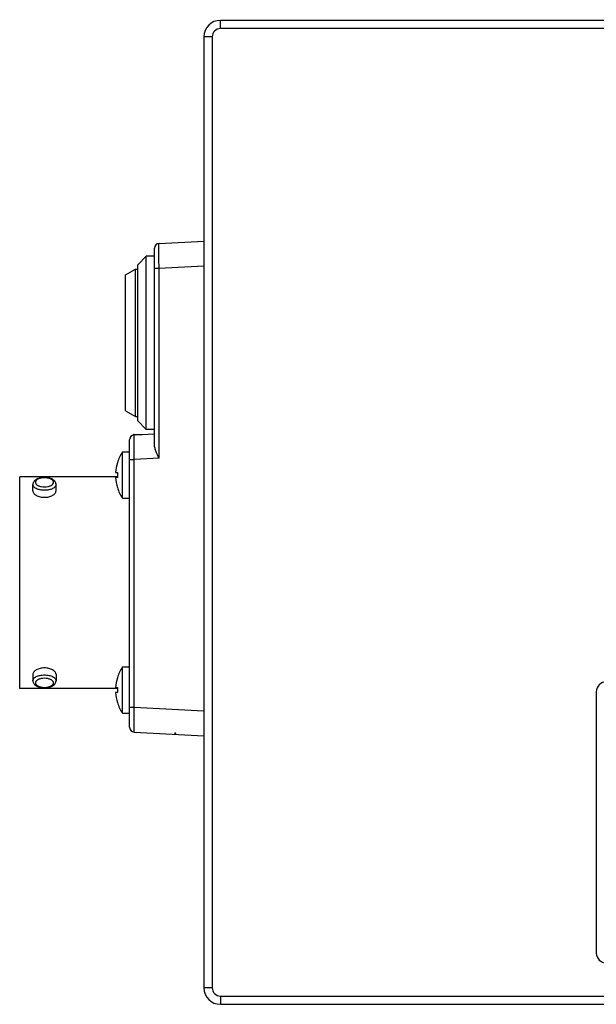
# Model space of a CAD drawing. Header units: millimetres. Extents: x 0 to 841, y 0 to 595.
# Tile 26 of 59: x 592 to 662, y 243 to 362. Entities that reach past the tile are written whole.
import ezdxf

# ---------------------------------------------------------------- set-up
doc = ezdxf.new("R2010")
doc.units = ezdxf.units.MM
doc.header["$LTSCALE"] = 65.395
for name, color, linetype in [('3D-TOPRH-WS-SHAPE', 7, 'CONTINUOUS'), ('BODY_CASE-WS-SHAPE', 7, 'CONTINUOUS'), ('ISO7045-M3X10-4_8-SHAPE', 7, 'CONTINUOUS'), ('PCB_MAIN_WS-RH-SHAPE', 7, 'CONTINUOUS'), ('SRC2A21-26S-SHAPE', 7, 'CONTINUOUS'), ('SW-QM16-F5-SHAPE', 7, 'CONTINUOUS')]:
    doc.layers.add(name, color=color, linetype=linetype)

msp = doc.modelspace()

# ---------------------------------------------------------------- linework, layer by layer
at = {"layer": '3D-TOPRH-WS-SHAPE', "color": 7, "linetype": 'Continuous'}
for p, q in [((616.63, 361.305), (616.63, 362.305)), ((732.63, 362.305), (616.63, 362.305)), ((732.63, 361.305), (616.63, 361.305)), ((614.63, 360.305), (614.63, 245.305)), ((615.63, 360.305), (614.63, 360.305)), ((615.63, 360.305), (615.63, 245.305)), ((608.63, 311.067), (608.63, 334.736)), ((609.199, 335.335), (614.63, 335.619)), ((606.63, 332.735), (607.629, 333.77)), ((608.63, 333.805), (607.629, 333.77)), ((607.629, 312.84), (607.629, 333.77)), ((606.63, 313.875), (606.63, 332.735)), ((608.63, 332.339), (609.199, 332.339)), ((609.199, 332.339), (614.63, 332.623)), ((609.199, 309.339), (609.199, 332.339)), ((605.13, 331.512), (606.33, 332.205)), ((605.13, 315.098), (605.13, 331.512)), ((606.33, 314.405), (606.33, 332.205)), ((606.33, 332.205), (606.63, 332.205)), ((605.13, 315.098), (606.33, 314.405)), ((606.33, 314.405), (606.63, 314.405)), ((606.63, 313.875), (607.629, 312.84)), ((606.13, 312.168), (606.13, 312.249)), ((606.13, 312.249), (607.202, 312.23)), ((606.347, 312.185), (608.63, 312.305)), ((608.63, 312.805), (607.629, 312.84)), ((605.63, 276.832), (605.63, 311.578)), ((604.779, 304.505), (604.779, 310.105)), ((604.779, 310.105), (605.63, 310.105)), ((604.151, 308.805), (604.161, 308.805)), ((605.63, 309.182), (606.199, 309.182)), ((609.199, 309.339), (606.199, 309.182)), ((606.199, 279.228), (606.199, 309.182)), ((603.939, 307.605), (604.161, 307.605)), ((592.33, 281.505), (592.33, 307.105)), ((604.161, 307.105), (592.33, 307.105)), ((593.93, 305.39), (593.93, 306.169)), ((596.73, 305.39), (596.73, 306.169)), ((604.161, 307.005), (603.939, 307.005)), ((604.161, 305.805), (604.151, 305.805)), ((604.779, 304.505), (605.63, 304.505)), ((604.779, 278.505), (604.779, 284.105)), ((604.779, 284.105), (605.63, 284.105)), ((593.93, 283.22), (593.93, 282.44)), ((596.73, 283.22), (596.73, 282.44)), ((604.151, 282.805), (604.161, 282.805)), ((604.161, 281.505), (592.33, 281.505)), ((603.939, 281.605), (604.161, 281.605)), ((662.13, 281.105), (662.13, 249.505)), ((604.161, 281.005), (603.939, 281.005)), ((604.161, 279.805), (604.151, 279.805)), ((605.63, 279.228), (606.199, 279.228)), ((606.199, 279.228), (614.63, 278.786)), ((604.779, 278.505), (605.63, 278.505)), ((606.199, 276.232), (614.63, 275.79)), ((611.13, 276.149), (611.13, 276.028)), ((615.63, 245.305), (614.63, 245.305)), ((616.63, 244.305), (720.433, 244.305)), ((616.63, 244.305), (616.63, 243.305)), ((616.63, 243.305), (720.433, 243.305))]:
    msp.add_line(p, q, dxfattribs=at)
for centre, radius, start, end in [((616.63, 360.305), 2, 90, 180), ((616.63, 360.305), 1, 90, 180), ((609.23, 334.736), 0.6, 93, 180), ((606.23, 311.578), 0.6, 99.59407, 180), ((606.23, 311.671), 0.506, 93.59196, 95.68781), ((607.1, 297.796), 14.409, 92.99383, 93.58772), ((608.921, 307.305), 5, 145.9442, 162.5424), ((608.921, 307.305), 4.991, 162.50987, 176.55397), ((608.921, 307.305), 4.77, 176.39388, 183.60612), ((594.51, 306.169), 0.58, 169.99524, 179.98642), ((595.33, 304.804), 2.175, 89.99915, 95.02364), ((595.329, 304.552), 2.467, 93.59079, 93.92767), ((595.33, 304.533), 2.487, 89.99916, 93.58916), ((595.33, 304.532), 2.487, 86.45325, 90.00081), ((595.33, 304.804), 2.175, 84.97662, 90.00085), ((595.331, 304.551), 2.468, 86.11983, 86.45167), ((596.15, 306.169), 0.58, 0.01132, 9.95873), ((608.921, 307.305), 4.991, 183.44603, 197.49013), ((608.921, 307.305), 5, 197.4576, 214.0558), ((608.921, 281.305), 5, 145.9442, 162.5424), ((594.51, 282.441), 0.58, 180.01132, 189.95873), ((596.15, 282.441), 0.58, 349.99524, 359.98642), ((608.921, 281.305), 4.991, 162.50987, 176.55397), ((663.33, 281.105), 1.2, 90, 180), ((595.33, 283.806), 2.175, 264.97662, 270.00085), ((595.329, 284.059), 2.468, 266.11983, 266.45167), ((595.33, 284.078), 2.487, 266.45325, 270.00081), ((595.33, 283.806), 2.175, 269.99915, 275.02364), ((595.33, 284.077), 2.487, 269.99916, 273.58916), ((595.331, 284.058), 2.467, 273.59079, 273.92767), ((608.921, 281.305), 4.77, 176.39388, 183.60612), ((608.921, 281.305), 4.991, 183.44603, 197.49013), ((608.921, 281.305), 5, 197.4576, 214.0558), ((606.23, 276.832), 0.6, 180, 267), ((663.33, 249.505), 1.2, 180, 270), ((616.63, 245.305), 2, 180, 270), ((616.63, 245.305), 1, 180, 270)]:
    msp.add_arc(centre, radius, start, end, dxfattribs=at)
for points, knots in [([(609.199, 332.339), (609.197, 332.534), (609.193, 332.916), (609.189, 333.47), (609.187, 333.909), (609.186, 334.233), (609.186, 334.45), (609.186, 334.647), (609.186, 334.822), (609.187, 334.972), (609.189, 335.098), (609.19, 335.186), (609.192, 335.242), (609.193, 335.275), (609.194, 335.299), (609.195, 335.319), (609.197, 335.327), (609.197, 335.335), (609.199, 335.335)], [0, 0, 0, 0, 0.1950365, 0.3825708, 0.5554119, 0.6342137, 0.7069096, 0.7727923, 0.8312384, 0.8816753, 0.9236318, 0.9566939, 0.969795, 0.980564, 0.9889724, 0.9950092, 0.9986713, 1, 1, 1, 1]), ([(606.13, 312.168), (606.134, 312.168), (606.15, 312.172), (606.167, 312.174), (606.179, 312.175)], [0, 0, 0, 0, 0.2294608, 1, 1, 1, 1]), ([(606.199, 309.182), (606.193, 309.766), (606.186, 310.572), (606.185, 311.519), (606.187, 311.883), (606.19, 312.025)], [0, 0, 0, 0, 0.6167527, 0.8495803, 1, 1, 1, 1]), ([(606.19, 312.025), (606.191, 312.033), (606.191, 312.059), (606.192, 312.085), (606.193, 312.104)], [0, 0, 0, 0, 0.283207, 1, 1, 1, 1]), ([(606.193, 312.104), (606.193, 312.11), (606.194, 312.129), (606.194, 312.148), (606.196, 312.161)], [0, 0, 0, 0, 0.3165382, 1, 1, 1, 1]), ([(606.196, 312.161), (606.196, 312.163), (606.196, 312.168), (606.197, 312.174), (606.198, 312.177)], [0, 0, 0, 0, 0.3665775, 1, 1, 1, 1]), ([(609.199, 309.339), (609.065, 309.63), (608.87, 310.06), (608.68, 310.64), (608.63, 310.929), (608.63, 311.067)], [0, 0, 0, 0, 0.5255079, 0.7725944, 1, 1, 1, 1]), ([(595.33, 305.469), (595.151, 305.469), (594.811, 305.501), (594.417, 305.623), (594.169, 305.77), (594.036, 305.891), (593.95, 306.025), (593.93, 306.123), (593.93, 306.169)], [0, 0, 0, 0, 0.3184158, 0.6015341, 0.7221102, 0.8268641, 0.9176992, 1, 1, 1, 1]), ([(595.16, 307.014), (595.016, 307.004), (594.741, 306.961), (594.368, 306.821), (594.071, 306.599), (593.959, 306.382), (593.939, 306.27)], [0, 0, 0, 0, 0.2838937, 0.5435055, 0.7773317, 1, 1, 1, 1]), ([(595.14, 306.971), (595.011, 306.96), (594.774, 306.918), (594.507, 306.807), (594.35, 306.686), (594.271, 306.59), (594.229, 306.486), (594.227, 306.338), (594.317, 306.199), (594.453, 306.093), (594.591, 306.018), (594.753, 305.958), (595, 305.897), (595.197, 305.879), (595.33, 305.879)], [0, 0, 0, 0, 0.1568402, 0.2910865, 0.3473129, 0.3962899, 0.4397781, 0.4810952, 0.5718733, 0.6276423, 0.6910094, 0.7613871, 0.8375779, 1, 1, 1, 1]), ([(595.33, 305.879), (595.464, 305.879), (595.66, 305.897), (595.907, 305.958), (596.069, 306.018), (596.207, 306.093), (596.343, 306.199), (596.433, 306.338), (596.431, 306.486), (596.389, 306.59), (596.31, 306.686), (596.153, 306.807), (595.886, 306.918), (595.649, 306.96), (595.521, 306.971)], [0, 0, 0, 0, 0.1624219, 0.2386125, 0.3089901, 0.372357, 0.4281258, 0.5189037, 0.5602207, 0.603709, 0.6526861, 0.7089127, 0.8431595, 1, 1, 1, 1]), ([(596.73, 306.169), (596.73, 306.123), (596.71, 306.025), (596.624, 305.891), (596.491, 305.77), (596.243, 305.623), (595.849, 305.501), (595.51, 305.469), (595.33, 305.469)], [0, 0, 0, 0, 0.082302, 0.1731391, 0.2778947, 0.3984729, 0.6815911, 1, 1, 1, 1]), ([(596.721, 306.27), (596.702, 306.381), (596.589, 306.599), (596.291, 306.821), (595.918, 306.961), (595.642, 307.004), (595.498, 307.014)], [0, 0, 0, 0, 0.2226296, 0.4564487, 0.7160906, 1, 1, 1, 1]), ([(593.93, 305.39), (593.93, 305.343), (593.951, 305.242), (594.036, 305.101), (594.169, 304.97), (594.344, 304.853), (594.556, 304.755), (594.884, 304.654), (595.15, 304.624), (595.33, 304.624)], [0, 0, 0, 0, 0.0822298, 0.1749203, 0.2820021, 0.4041774, 0.5400202, 0.686984, 1, 1, 1, 1]), ([(595.33, 304.624), (595.51, 304.624), (595.776, 304.654), (596.104, 304.755), (596.316, 304.853), (596.491, 304.97), (596.624, 305.101), (596.709, 305.242), (596.73, 305.343), (596.73, 305.39)], [0, 0, 0, 0, 0.313015, 0.4599773, 0.595821, 0.7179984, 0.8250802, 0.9177704, 1, 1, 1, 1]), ([(595.33, 283.986), (595.15, 283.986), (594.884, 283.956), (594.556, 283.855), (594.344, 283.757), (594.169, 283.64), (594.036, 283.509), (593.951, 283.368), (593.93, 283.267), (593.93, 283.22)], [0, 0, 0, 0, 0.313015, 0.4599773, 0.595821, 0.7179984, 0.8250802, 0.9177704, 1, 1, 1, 1]), ([(596.73, 283.22), (596.73, 283.267), (596.709, 283.368), (596.624, 283.509), (596.491, 283.64), (596.316, 283.757), (596.104, 283.855), (595.776, 283.956), (595.51, 283.986), (595.33, 283.986)], [0, 0, 0, 0, 0.0822298, 0.1749203, 0.2820021, 0.4041774, 0.5400202, 0.686984, 1, 1, 1, 1]), ([(593.93, 282.44), (593.93, 282.487), (593.95, 282.585), (594.036, 282.719), (594.169, 282.84), (594.417, 282.987), (594.811, 283.108), (595.151, 283.14), (595.33, 283.14)], [0, 0, 0, 0, 0.0823005, 0.1731357, 0.2778901, 0.3984666, 0.6815859, 1, 1, 1, 1]), ([(593.939, 282.34), (593.958, 282.229), (594.071, 282.01), (594.369, 281.789), (594.742, 281.649), (595.018, 281.606), (595.162, 281.596)], [0, 0, 0, 0, 0.2226296, 0.4564487, 0.7160906, 1, 1, 1, 1]), ([(595.33, 282.731), (595.197, 282.731), (595, 282.713), (594.753, 282.652), (594.591, 282.592), (594.453, 282.517), (594.317, 282.411), (594.227, 282.271), (594.229, 282.123), (594.271, 282.02), (594.35, 281.924), (594.507, 281.803), (594.774, 281.692), (595.011, 281.65), (595.14, 281.639)], [0, 0, 0, 0, 0.1624219, 0.2386125, 0.3089901, 0.372357, 0.4281258, 0.5189037, 0.5602207, 0.603709, 0.6526861, 0.7089127, 0.8431595, 1, 1, 1, 1]), ([(595.33, 283.14), (595.51, 283.14), (595.849, 283.108), (596.243, 282.987), (596.491, 282.84), (596.624, 282.719), (596.71, 282.585), (596.73, 282.487), (596.73, 282.44)], [0, 0, 0, 0, 0.3184089, 0.6015271, 0.7221053, 0.8268609, 0.917698, 1, 1, 1, 1]), ([(595.521, 281.639), (595.649, 281.65), (595.886, 281.692), (596.153, 281.803), (596.31, 281.924), (596.389, 282.02), (596.431, 282.123), (596.433, 282.271), (596.343, 282.411), (596.207, 282.517), (596.069, 282.592), (595.907, 282.652), (595.66, 282.713), (595.464, 282.731), (595.33, 282.731)], [0, 0, 0, 0, 0.1568402, 0.2910865, 0.3473129, 0.3962899, 0.4397781, 0.4810952, 0.5718733, 0.6276423, 0.6910094, 0.7613871, 0.8375779, 1, 1, 1, 1]), ([(595.5, 281.596), (595.644, 281.606), (595.919, 281.649), (596.292, 281.789), (596.589, 282.011), (596.702, 282.228), (596.721, 282.34)], [0, 0, 0, 0, 0.2838937, 0.5435055, 0.7773317, 1, 1, 1, 1]), ([(606.199, 276.232), (606.197, 276.232), (606.197, 276.24), (606.195, 276.248), (606.194, 276.268), (606.193, 276.292), (606.192, 276.325), (606.19, 276.381), (606.189, 276.47), (606.187, 276.595), (606.186, 276.745), (606.186, 276.92), (606.186, 277.117), (606.186, 277.334), (606.187, 277.658), (606.189, 278.097), (606.193, 278.651), (606.197, 279.033), (606.199, 279.228)], [0, 0, 0, 0, 0.0013284, 0.0049897, 0.0110255, 0.0194329, 0.0301999, 0.0432979, 0.0763544, 0.1183047, 0.1687361, 0.2271787, 0.2930578, 0.3657505, 0.4445506, 0.6173948, 0.8049504, 1, 1, 1, 1]), ([(611.13, 276.149), (611.148, 276.138), (611.175, 276.119), (611.203, 276.084), (611.196, 276.058), (611.18, 276.045), (611.158, 276.035), (611.14, 276.03), (611.13, 276.028)], [0, 0, 0, 0, 0.3255351, 0.5342379, 0.615496, 0.7130962, 0.841165, 1, 1, 1, 1])]:
    msp.add_open_spline(points, degree=3, knots=knots, dxfattribs=at)
at = {"layer": 'BODY_CASE-WS-SHAPE', "color": 7, "linetype": 'Continuous'}
for p, q in [((616.63, 361.305), (616.63, 362.305)), ((732.63, 362.305), (616.63, 362.305)), ((732.63, 361.305), (616.63, 361.305)), ((614.63, 360.305), (614.63, 245.305)), ((615.63, 360.305), (614.63, 360.305)), ((615.63, 360.305), (615.63, 245.305)), ((608.63, 311.067), (608.63, 334.736)), ((609.199, 335.335), (614.63, 335.619)), ((606.63, 332.735), (607.629, 333.77)), ((608.63, 333.805), (607.629, 333.77)), ((607.629, 312.84), (607.629, 333.77)), ((606.63, 313.875), (606.63, 332.735)), ((608.63, 332.339), (609.199, 332.339)), ((609.199, 332.339), (614.63, 332.623)), ((609.199, 309.339), (609.199, 332.339)), ((606.63, 313.875), (607.629, 312.84)), ((606.13, 312.168), (606.13, 312.249)), ((606.13, 312.249), (607.202, 312.23)), ((606.347, 312.185), (608.63, 312.305)), ((608.63, 312.805), (607.629, 312.84)), ((605.63, 276.832), (605.63, 311.578)), ((605.63, 309.182), (606.199, 309.182)), ((609.199, 309.339), (606.199, 309.182)), ((606.199, 279.228), (606.199, 309.182)), ((662.13, 281.105), (662.13, 249.505)), ((605.63, 279.228), (606.199, 279.228)), ((606.199, 279.228), (614.63, 278.786)), ((606.199, 276.232), (614.63, 275.79)), ((615.63, 245.305), (614.63, 245.305)), ((616.63, 244.305), (720.433, 244.305)), ((616.63, 244.305), (616.63, 243.305)), ((616.63, 243.305), (720.433, 243.305))]:
    msp.add_line(p, q, dxfattribs=at)
for centre, radius, start, end in [((616.63, 360.305), 2, 90, 180), ((616.63, 360.305), 1, 90, 180), ((609.23, 334.736), 0.6, 93, 180), ((606.23, 311.578), 0.6, 99.59407, 180), ((606.23, 311.671), 0.506, 93.59196, 95.68781), ((607.1, 297.796), 14.409, 92.99383, 93.58772), ((663.33, 281.105), 1.2, 90, 180), ((606.23, 276.832), 0.6, 180, 267), ((663.33, 249.505), 1.2, 180, 270), ((616.63, 245.305), 2, 180, 270), ((616.63, 245.305), 1, 180, 270)]:
    msp.add_arc(centre, radius, start, end, dxfattribs=at)
for points, knots in [([(609.199, 332.339), (609.197, 332.534), (609.193, 332.916), (609.189, 333.47), (609.187, 333.909), (609.186, 334.233), (609.186, 334.45), (609.186, 334.647), (609.186, 334.822), (609.187, 334.972), (609.189, 335.098), (609.19, 335.186), (609.192, 335.242), (609.193, 335.275), (609.194, 335.299), (609.195, 335.319), (609.197, 335.327), (609.197, 335.335), (609.199, 335.335)], [0, 0, 0, 0, 0.1950365, 0.3825708, 0.5554119, 0.6342137, 0.7069096, 0.7727923, 0.8312384, 0.8816753, 0.9236318, 0.9566939, 0.969795, 0.980564, 0.9889724, 0.9950092, 0.9986713, 1, 1, 1, 1]), ([(606.13, 312.168), (606.134, 312.168), (606.15, 312.172), (606.167, 312.174), (606.179, 312.175)], [0, 0, 0, 0, 0.2294608, 1, 1, 1, 1]), ([(606.199, 309.182), (606.193, 309.766), (606.186, 310.572), (606.185, 311.519), (606.187, 311.883), (606.19, 312.025)], [0, 0, 0, 0, 0.6167527, 0.8495803, 1, 1, 1, 1]), ([(606.19, 312.025), (606.191, 312.033), (606.191, 312.059), (606.192, 312.085), (606.193, 312.104)], [0, 0, 0, 0, 0.283207, 1, 1, 1, 1]), ([(606.193, 312.104), (606.193, 312.11), (606.194, 312.129), (606.194, 312.148), (606.196, 312.161)], [0, 0, 0, 0, 0.3165382, 1, 1, 1, 1]), ([(606.196, 312.161), (606.196, 312.163), (606.196, 312.168), (606.197, 312.174), (606.198, 312.177)], [0, 0, 0, 0, 0.3665775, 1, 1, 1, 1]), ([(609.199, 309.339), (609.065, 309.63), (608.87, 310.06), (608.68, 310.64), (608.63, 310.929), (608.63, 311.067)], [0, 0, 0, 0, 0.5255079, 0.7725944, 1, 1, 1, 1]), ([(606.199, 276.232), (606.197, 276.232), (606.197, 276.24), (606.195, 276.248), (606.194, 276.268), (606.193, 276.292), (606.192, 276.325), (606.19, 276.381), (606.189, 276.47), (606.187, 276.595), (606.186, 276.745), (606.186, 276.92), (606.186, 277.117), (606.186, 277.334), (606.187, 277.658), (606.189, 278.097), (606.193, 278.651), (606.197, 279.033), (606.199, 279.228)], [0, 0, 0, 0, 0.0013284, 0.0049897, 0.0110255, 0.0194329, 0.0301999, 0.0432979, 0.0763544, 0.1183047, 0.1687361, 0.2271787, 0.2930578, 0.3657505, 0.4445506, 0.6173948, 0.8049504, 1, 1, 1, 1])]:
    msp.add_open_spline(points, degree=3, knots=knots, dxfattribs=at)
at = {"layer": 'ISO7045-M3X10-4_8-SHAPE', "color": 7, "linetype": 'Continuous'}
for p, q in [((604.779, 304.505), (604.779, 310.105)), ((604.779, 310.105), (605.63, 310.105)), ((604.151, 308.805), (604.161, 308.805)), ((603.939, 307.605), (604.161, 307.605)), ((604.161, 307.005), (603.939, 307.005)), ((604.161, 305.805), (604.151, 305.805)), ((604.779, 304.505), (605.63, 304.505)), ((604.779, 278.505), (604.779, 284.105)), ((604.779, 284.105), (605.63, 284.105)), ((604.151, 282.805), (604.161, 282.805)), ((603.939, 281.605), (604.161, 281.605)), ((604.161, 281.005), (603.939, 281.005)), ((604.161, 279.805), (604.151, 279.805)), ((604.779, 278.505), (605.63, 278.505))]:
    msp.add_line(p, q, dxfattribs=at)
for centre, radius, start, end in [((608.921, 307.305), 5, 145.9442, 162.5424), ((608.921, 307.305), 4.991, 162.50987, 176.55397), ((608.921, 307.305), 4.77, 176.39388, 183.60612), ((608.921, 307.305), 4.991, 183.44603, 197.49013), ((608.921, 307.305), 5, 197.4576, 214.0558), ((608.921, 281.305), 5, 145.9442, 162.5424), ((608.921, 281.305), 4.991, 162.50987, 176.55397), ((608.921, 281.305), 4.77, 176.39388, 183.60612), ((608.921, 281.305), 4.991, 183.44603, 197.49013), ((608.921, 281.305), 5, 197.4576, 214.0558)]:
    msp.add_arc(centre, radius, start, end, dxfattribs=at)
at = {"layer": 'PCB_MAIN_WS-RH-SHAPE', "color": 2, "linetype": 'Continuous', "const_width": 0.0445}
for points in [[(628.263, 362.305, 1.3693221), (628.195, 362.327)], [(659.163, 362.305, 1.3693221), (659.095, 362.327)]]:
    msp.add_lwpolyline(points, format="xyb", dxfattribs=at)
at = {"layer": 'PCB_MAIN_WS-RH-SHAPE', "color": 2, "linetype": 'Continuous', "const_width": 0.0891}
for points in [[(628.233, 362.305), (628.233, 362.327)], [(628.233, 362.327), (659.133, 362.327)], [(659.133, 362.305), (659.133, 362.327)]]:
    msp.add_lwpolyline(points, dxfattribs=at)
at = {"layer": 'SRC2A21-26S-SHAPE', "color": 7, "linetype": 'Continuous'}
for p, q in [((592.33, 281.505), (592.33, 307.105)), ((604.161, 307.105), (592.33, 307.105)), ((593.93, 305.39), (593.93, 306.169)), ((596.73, 305.39), (596.73, 306.169)), ((593.93, 283.22), (593.93, 282.44)), ((596.73, 283.22), (596.73, 282.44)), ((604.161, 281.505), (592.33, 281.505))]:
    msp.add_line(p, q, dxfattribs=at)
for centre, radius, start, end in [((595.33, 304.804), 2.175, 89.99915, 95.02364), ((595.33, 304.538), 2.482, 89.99886, 94.21095), ((595.33, 304.537), 2.482, 85.84016, 90.00109), ((595.33, 304.804), 2.175, 84.97662, 90.00085), ((595.33, 283.806), 2.175, 264.97662, 270.00085), ((595.33, 284.073), 2.482, 265.84016, 270.00109), ((595.33, 283.806), 2.175, 269.99915, 275.02364), ((595.33, 284.072), 2.482, 269.99886, 274.21095)]:
    msp.add_arc(centre, radius, start, end, dxfattribs=at)
for points, knots in [([(595.148, 307.013), (594.995, 307.002), (594.705, 306.953), (594.315, 306.795), (594.062, 306.576), (593.95, 306.353), (593.93, 306.23), (593.93, 306.169)], [0, 0, 0, 0, 0.2845732, 0.542201, 0.7740682, 0.8867142, 1, 1, 1, 1]), ([(595.33, 305.469), (595.151, 305.469), (594.811, 305.501), (594.417, 305.623), (594.169, 305.77), (594.036, 305.891), (593.95, 306.025), (593.93, 306.123), (593.93, 306.169)], [0, 0, 0, 0, 0.3184158, 0.6015341, 0.7221102, 0.8268641, 0.9176992, 1, 1, 1, 1]), ([(595.14, 306.971), (595.011, 306.96), (594.774, 306.918), (594.507, 306.807), (594.35, 306.686), (594.271, 306.59), (594.229, 306.486), (594.227, 306.338), (594.317, 306.199), (594.453, 306.093), (594.591, 306.018), (594.753, 305.958), (595, 305.897), (595.197, 305.879), (595.33, 305.879)], [0, 0, 0, 0, 0.1568402, 0.2910865, 0.3473129, 0.3962899, 0.4397781, 0.4810952, 0.5718733, 0.6276423, 0.6910094, 0.7613871, 0.8375779, 1, 1, 1, 1]), ([(595.33, 305.879), (595.464, 305.879), (595.66, 305.897), (595.907, 305.958), (596.069, 306.018), (596.207, 306.093), (596.343, 306.199), (596.433, 306.338), (596.431, 306.486), (596.389, 306.59), (596.31, 306.686), (596.153, 306.807), (595.886, 306.918), (595.649, 306.96), (595.521, 306.971)], [0, 0, 0, 0, 0.1624219, 0.2386125, 0.3089901, 0.372357, 0.4281258, 0.5189037, 0.5602207, 0.603709, 0.6526861, 0.7089127, 0.8431595, 1, 1, 1, 1]), ([(596.73, 306.169), (596.73, 306.123), (596.71, 306.025), (596.624, 305.891), (596.491, 305.77), (596.243, 305.623), (595.849, 305.501), (595.51, 305.469), (595.33, 305.469)], [0, 0, 0, 0, 0.082302, 0.1731391, 0.2778947, 0.3984729, 0.6815911, 1, 1, 1, 1]), ([(596.73, 306.169), (596.73, 306.231), (596.71, 306.353), (596.598, 306.576), (596.344, 306.796), (595.954, 306.953), (595.663, 307.002), (595.51, 307.013)], [0, 0, 0, 0, 0.1132687, 0.2258803, 0.4577553, 0.7154211, 1, 1, 1, 1]), ([(593.93, 305.39), (593.93, 305.343), (593.951, 305.242), (594.036, 305.101), (594.169, 304.97), (594.344, 304.853), (594.556, 304.755), (594.884, 304.654), (595.15, 304.624), (595.33, 304.624)], [0, 0, 0, 0, 0.0822298, 0.1749203, 0.2820021, 0.4041774, 0.5400202, 0.686984, 1, 1, 1, 1]), ([(595.33, 304.624), (595.51, 304.624), (595.776, 304.654), (596.104, 304.755), (596.316, 304.853), (596.491, 304.97), (596.624, 305.101), (596.709, 305.242), (596.73, 305.343), (596.73, 305.39)], [0, 0, 0, 0, 0.313015, 0.4599773, 0.595821, 0.7179984, 0.8250802, 0.9177704, 1, 1, 1, 1]), ([(595.33, 283.986), (595.15, 283.986), (594.884, 283.956), (594.556, 283.855), (594.344, 283.757), (594.169, 283.64), (594.036, 283.509), (593.951, 283.368), (593.93, 283.267), (593.93, 283.22)], [0, 0, 0, 0, 0.313015, 0.4599773, 0.595821, 0.7179984, 0.8250802, 0.9177704, 1, 1, 1, 1]), ([(596.73, 283.22), (596.73, 283.267), (596.709, 283.368), (596.624, 283.509), (596.491, 283.64), (596.316, 283.757), (596.104, 283.855), (595.776, 283.956), (595.51, 283.986), (595.33, 283.986)], [0, 0, 0, 0, 0.0822298, 0.1749203, 0.2820021, 0.4041774, 0.5400202, 0.686984, 1, 1, 1, 1]), ([(593.93, 282.44), (593.93, 282.487), (593.95, 282.585), (594.036, 282.719), (594.169, 282.84), (594.417, 282.987), (594.811, 283.108), (595.151, 283.14), (595.33, 283.14)], [0, 0, 0, 0, 0.0823005, 0.1731357, 0.2778901, 0.3984666, 0.6815859, 1, 1, 1, 1]), ([(593.93, 282.44), (593.93, 282.379), (593.95, 282.257), (594.062, 282.034), (594.316, 281.814), (594.706, 281.656), (594.997, 281.608), (595.15, 281.597)], [0, 0, 0, 0, 0.1132687, 0.2258803, 0.4577553, 0.7154211, 1, 1, 1, 1]), ([(595.33, 282.731), (595.197, 282.731), (595, 282.713), (594.753, 282.652), (594.591, 282.592), (594.453, 282.517), (594.317, 282.411), (594.227, 282.271), (594.229, 282.123), (594.271, 282.02), (594.35, 281.924), (594.507, 281.803), (594.774, 281.692), (595.011, 281.65), (595.14, 281.639)], [0, 0, 0, 0, 0.1624219, 0.2386125, 0.3089901, 0.372357, 0.4281258, 0.5189037, 0.5602207, 0.603709, 0.6526861, 0.7089127, 0.8431595, 1, 1, 1, 1]), ([(595.33, 283.14), (595.51, 283.14), (595.849, 283.108), (596.243, 282.987), (596.491, 282.84), (596.624, 282.719), (596.71, 282.585), (596.73, 282.487), (596.73, 282.44)], [0, 0, 0, 0, 0.3184089, 0.6015271, 0.7221053, 0.8268609, 0.917698, 1, 1, 1, 1]), ([(595.521, 281.639), (595.649, 281.65), (595.886, 281.692), (596.153, 281.803), (596.31, 281.924), (596.389, 282.02), (596.431, 282.123), (596.433, 282.271), (596.343, 282.411), (596.207, 282.517), (596.069, 282.592), (595.907, 282.652), (595.66, 282.713), (595.464, 282.731), (595.33, 282.731)], [0, 0, 0, 0, 0.1568402, 0.2910865, 0.3473129, 0.3962899, 0.4397781, 0.4810952, 0.5718733, 0.6276423, 0.6910094, 0.7613871, 0.8375779, 1, 1, 1, 1]), ([(595.512, 281.597), (595.665, 281.608), (595.955, 281.657), (596.345, 281.814), (596.598, 282.034), (596.71, 282.257), (596.73, 282.379), (596.73, 282.44)], [0, 0, 0, 0, 0.2845732, 0.542201, 0.7740682, 0.8867142, 1, 1, 1, 1])]:
    msp.add_open_spline(points, degree=3, knots=knots, dxfattribs=at)
at = {"layer": 'SW-QM16-F5-SHAPE', "color": 7, "linetype": 'Continuous'}
for p, q in [((605.13, 331.512), (606.33, 332.205)), ((605.13, 315.098), (605.13, 331.512)), ((606.33, 314.405), (606.33, 332.205)), ((606.33, 332.205), (606.63, 332.205)), ((605.13, 315.098), (606.33, 314.405)), ((606.33, 314.405), (606.63, 314.405))]:
    msp.add_line(p, q, dxfattribs=at)

doc.saveas('drawing.dxf')
